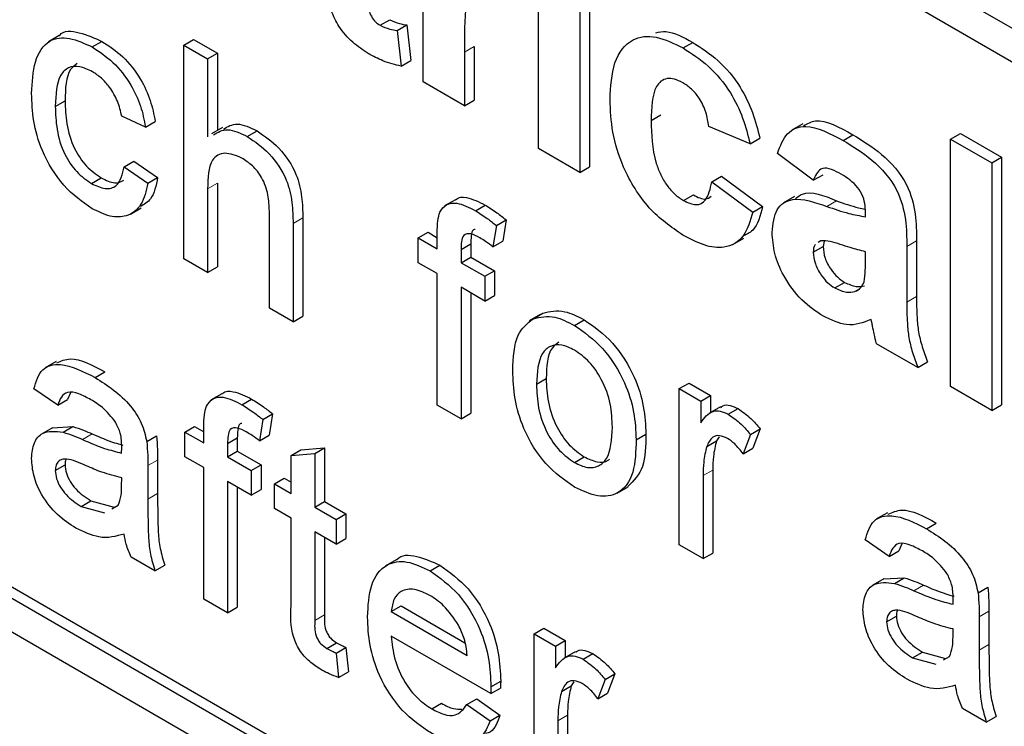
# Paper-space layout 'Blatt4' of a CAD drawing. Header units: millimetres. Extents: x 5 to 418, y 2 to 292.
# Tile 28 of 111: x 119.513 to 120.704, y 183.604 to 184.459. Entities that reach past the tile are written whole.
import ezdxf

# ---------------------------------------------------------------- set-up
doc = ezdxf.new("R2010")
doc.units = ezdxf.units.MM

psp = doc.layouts.new('Blatt4')

# ---------------------------------------------------------------- linework, layer by layer
at = {"color": 7, "linetype": 'Continuous', "lineweight": 25}
for p, q in [((117.6788, 186.2001), (122.1453, 183.6216)), ((122.1453, 183.5808), (117.6788, 186.1593)), ((116.1703, 185.6419), (122.0628, 182.2402)), ((117.6788, 184.8119), (122.0628, 182.281)), ((117.6906, 184.8187), (122.0746, 182.2878)), ((120.0007, 184.3833), (120.0007, 184.602)), ((120.1403, 184.3027), (120.1403, 184.5215)), ((120.1902, 184.4927), (120.1902, 184.2739)), ((120.202, 184.4995), (120.202, 184.2807)), ((119.9485, 184.4518), (119.9603, 184.4586)), ((119.9692, 184.4454), (119.9809, 184.4522)), ((119.9692, 184.4454), (119.9741, 184.4024)), ((119.9809, 184.4522), (119.9859, 184.4092)), ((119.5604, 184.4393), (119.5472, 184.4317)), ((119.6003, 184.4256), (119.6121, 184.4324)), ((119.7112, 184.4279), (119.723, 184.4347)), ((119.723, 184.4347), (119.7517, 184.4181)), ((120.3151, 184.4244), (120.3269, 184.4312)), ((119.7112, 184.1693), (119.7112, 184.4279)), ((119.7112, 184.4279), (119.7399, 184.4113)), ((119.7399, 184.4113), (119.7517, 184.4181)), ((119.7517, 184.4181), (119.7517, 184.3247)), ((120.0506, 184.4194), (120.0506, 184.3545)), ((120.0624, 184.4262), (120.0624, 184.3613)), ((119.7399, 184.4113), (119.7399, 184.3169)), ((119.9741, 184.4024), (119.9859, 184.4092)), ((120.0506, 184.3545), (120.0007, 184.3833)), ((119.5556, 184.3538), (119.5674, 184.3606)), ((120.0506, 184.3545), (120.0624, 184.3613)), ((119.6647, 184.3288), (119.636, 184.342)), ((119.6647, 184.3288), (119.6765, 184.3356)), ((120.2766, 184.3366), (120.2884, 184.3434)), ((119.758, 184.3283), (119.7447, 184.3207)), ((119.7879, 184.3173), (119.7997, 184.3241)), ((120.3963, 184.3084), (120.3464, 184.3295)), ((120.4599, 184.3326), (120.4466, 184.3249)), ((120.3963, 184.3084), (120.4081, 184.3152)), ((120.5088, 184.3126), (120.5206, 184.3194)), ((120.6389, 184.3142), (120.6507, 184.321)), ((120.6389, 184.3142), (120.6888, 184.2854)), ((120.6389, 184.0148), (120.6389, 184.3142)), ((120.6507, 184.321), (120.7006, 184.2922)), ((120.1902, 184.2739), (120.1403, 184.3027)), ((119.6389, 184.2807), (119.6507, 184.2875)), ((119.6507, 184.2875), (119.6794, 184.2676)), ((120.4727, 184.2643), (120.4295, 184.2969)), ((120.6888, 184.2854), (120.7006, 184.2922)), ((120.7006, 184.2922), (120.7006, 183.9928)), ((119.6389, 184.2807), (119.6676, 184.2608)), ((120.1902, 184.2739), (120.202, 184.2807)), ((120.6888, 184.2854), (120.6888, 183.986)), ((119.5994, 184.2604), (119.6112, 184.2672)), ((119.6676, 184.2608), (119.6794, 184.2676)), ((120.3498, 184.2624), (120.3615, 184.2692)), ((120.3498, 184.2624), (120.3996, 184.2259)), ((120.3615, 184.2692), (120.4114, 184.2327)), ((120.4727, 184.2643), (120.4845, 184.2711)), ((119.7399, 184.2541), (119.7399, 184.1528)), ((119.7517, 184.2609), (119.7517, 184.1596)), ((120.0397, 184.2409), (120.0264, 184.2333)), ((120.3158, 184.2398), (120.3276, 184.2466)), ((120.4499, 184.2447), (120.4367, 184.237)), ((119.6464, 184.2233), (119.6597, 184.231)), ((119.8146, 184.1097), (119.8146, 184.2271)), ((120.0639, 184.2276), (120.0757, 184.2344)), ((120.3996, 184.2259), (120.4114, 184.2327)), ((119.8551, 184.219), (119.8551, 184.0999)), ((120.0893, 184.2097), (120.1011, 184.2165)), ((120.1011, 184.2165), (120.097, 184.1906)), ((120.5359, 184.2202), (120.5359, 184.2256)), ((119.8433, 184.2122), (119.8433, 184.0931)), ((120.0893, 184.2097), (120.0852, 184.1838)), ((119.9948, 184.1946), (120.0066, 184.2014)), ((119.9948, 184.1647), (119.9948, 184.1946)), ((119.9948, 184.1946), (120.0178, 184.1813)), ((120.0066, 184.2014), (120.0178, 184.1949)), ((120.0178, 184.1813), (120.0178, 184.2005)), ((120.3754, 184.1868), (120.3887, 184.1944)), ((120.4819, 184.1913), (120.4788, 184.189)), ((120.5975, 184.1911), (120.5975, 184.1239)), ((120.0465, 184.1808), (120.0583, 184.1876)), ((120.0465, 184.1808), (120.0465, 184.1647)), ((120.0583, 184.1876), (120.0583, 184.1715)), ((120.0852, 184.1838), (120.097, 184.1906)), ((120.4727, 184.1773), (120.4845, 184.1841)), ((120.486, 184.1909), (120.4845, 184.1841)), ((120.5858, 184.1843), (120.5858, 184.1171)), ((119.7399, 184.1528), (119.7112, 184.1693)), ((120.0465, 184.1647), (120.0583, 184.1715)), ((120.0583, 184.1715), (120.087, 184.155)), ((120.5359, 184.1671), (120.5359, 184.1779)), ((119.7399, 184.1528), (119.7517, 184.1596)), ((120.0178, 184.1515), (119.9948, 184.1647)), ((120.0465, 184.1647), (120.0752, 184.1482)), ((120.0178, 183.9924), (120.0178, 184.1515)), ((120.0752, 184.1482), (120.087, 184.155)), ((120.0752, 184.1482), (120.0752, 184.1183)), ((120.087, 184.155), (120.087, 184.1251)), ((120.0752, 184.1183), (120.0465, 184.1349)), ((120.0465, 184.1349), (120.0465, 183.9758)), ((120.4988, 184.1341), (120.5106, 184.1409)), ((120.5229, 184.1299), (120.5286, 184.1332)), ((120.0583, 184.1281), (120.0583, 183.9826)), ((120.0752, 184.1183), (120.087, 184.1251)), ((119.8433, 184.0931), (119.8146, 184.1097)), ((119.8433, 184.0931), (119.8551, 184.0999)), ((120.1421, 184.1019), (120.1288, 184.0943)), ((120.1337, 184.0969), (120.1455, 184.1037)), ((120.1838, 184.0888), (120.1956, 184.0956)), ((120.5991, 184.0379), (120.5492, 184.0666)), ((119.5565, 184.0452), (119.5432, 184.0376)), ((120.5991, 184.0379), (120.6108, 184.0447)), ((119.6039, 184.0257), (119.6157, 184.0325)), ((120.1378, 184.0177), (120.1496, 184.0245)), ((119.5585, 183.9923), (119.5298, 184.0122)), ((120.3106, 184.0123), (120.3224, 184.0191)), ((120.3106, 183.8233), (120.3106, 184.0123)), ((120.3106, 184.0123), (120.3365, 183.9973)), ((120.3224, 184.0191), (120.3482, 184.0042)), ((120.6888, 183.986), (120.6389, 184.0148)), ((119.574, 184.0073), (119.5703, 183.9991)), ((119.7572, 184.0062), (119.744, 183.9986)), ((120.3365, 183.9973), (120.3482, 184.0042)), ((120.3482, 184.0042), (120.3482, 183.9834)), ((119.5585, 183.9923), (119.5703, 183.9991)), ((119.7814, 183.9929), (119.7932, 183.9997)), ((120.0465, 183.9758), (120.0178, 183.9924)), ((120.3365, 183.9973), (120.3365, 183.971)), ((120.3604, 183.9903), (120.3471, 183.9827)), ((120.6888, 183.986), (120.7006, 183.9928)), ((119.8068, 183.975), (119.8186, 183.9818)), ((119.8186, 183.9818), (119.8145, 183.9559)), ((120.0465, 183.9758), (120.0583, 183.9826)), ((120.3699, 183.9814), (120.3817, 183.9882)), ((119.5521, 183.965), (119.5389, 183.9574)), ((119.5521, 183.965), (119.5767, 183.9665)), ((119.565, 183.9597), (119.5767, 183.9665)), ((119.7123, 183.9598), (119.7241, 183.9667)), ((119.7241, 183.9667), (119.7353, 183.9602)), ((119.7353, 183.9466), (119.7353, 183.9658)), ((119.8068, 183.975), (119.8028, 183.9491)), ((119.6662, 183.9484), (119.678, 183.9552)), ((119.7123, 183.93), (119.7123, 183.9598)), ((119.7123, 183.9598), (119.7353, 183.9466)), ((119.764, 183.946), (119.7758, 183.9528)), ((119.7758, 183.9528), (119.7758, 183.9368)), ((119.8028, 183.9491), (119.8145, 183.9559)), ((120.2584, 183.9506), (120.2702, 183.9574)), ((120.3588, 183.954), (120.3556, 183.9492)), ((120.3967, 183.957), (120.3878, 183.9334)), ((120.3967, 183.957), (120.4085, 183.9638)), ((120.4085, 183.9638), (120.3996, 183.9402)), ((119.764, 183.946), (119.764, 183.93)), ((120.3438, 183.9424), (120.3556, 183.9492)), ((119.7353, 183.9168), (119.7123, 183.93)), ((119.764, 183.93), (119.7758, 183.9368)), ((119.764, 183.93), (119.7927, 183.9134)), ((119.7758, 183.9368), (119.8045, 183.9202)), ((119.841, 183.9316), (119.8528, 183.9384)), ((119.841, 183.9316), (119.8697, 183.9339)), ((119.841, 183.8856), (119.841, 183.9316)), ((119.8528, 183.9384), (119.8815, 183.9407)), ((119.8697, 183.9339), (119.8815, 183.9407)), ((119.8697, 183.9339), (119.8697, 183.869)), ((119.8815, 183.9407), (119.8815, 183.8758)), ((120.1838, 183.923), (120.1956, 183.9298)), ((120.3878, 183.9334), (120.3996, 183.9402)), ((119.5556, 183.9133), (119.5674, 183.9201)), ((119.6676, 183.9192), (119.6676, 183.8788)), ((119.6794, 183.926), (119.6794, 183.8856)), ((119.7927, 183.9134), (119.8045, 183.9202)), ((119.8045, 183.9202), (119.8045, 183.8904)), ((119.7353, 183.7576), (119.7353, 183.9168)), ((119.7927, 183.9134), (119.7927, 183.8836)), ((120.3393, 183.9071), (120.3393, 183.8067)), ((120.3511, 183.9139), (120.3511, 183.8135)), ((119.6359, 183.8949), (119.636, 183.9045)), ((119.7927, 183.8836), (119.764, 183.9002)), ((119.764, 183.9002), (119.764, 183.7411)), ((119.7758, 183.8934), (119.7758, 183.7479)), ((119.8209, 183.8972), (119.8327, 183.904)), ((119.8209, 183.8674), (119.8209, 183.8972)), ((119.8209, 183.8972), (119.841, 183.8856)), ((119.8327, 183.904), (119.841, 183.8992)), ((120.2356, 183.8859), (120.2489, 183.8936)), ((119.7927, 183.8836), (119.8045, 183.8904)), ((119.587, 183.8698), (119.5988, 183.8766)), ((119.587, 183.8698), (119.6152, 183.862)), ((119.5988, 183.8766), (119.627, 183.8688)), ((119.6242, 183.867), (119.6316, 183.8712)), ((119.8697, 183.869), (119.8815, 183.8758)), ((119.8815, 183.8758), (119.9073, 183.8609)), ((119.841, 183.8558), (119.8209, 183.8674)), ((119.8697, 183.869), (119.8955, 183.8541)), ((119.8955, 183.8541), (119.9073, 183.8609)), ((119.9073, 183.8609), (119.9073, 183.8311)), ((120.5624, 183.8623), (120.5491, 183.8547)), ((119.841, 183.7497), (119.841, 183.8558)), ((119.8955, 183.8541), (119.8955, 183.8243)), ((120.6098, 183.8428), (120.6216, 183.8497)), ((119.8955, 183.8243), (119.8697, 183.8392)), ((119.8697, 183.8392), (119.8697, 183.732)), ((119.8815, 183.8324), (119.8815, 183.7388)), ((119.8955, 183.8243), (119.9073, 183.8311)), ((120.3393, 183.8067), (120.3106, 183.8233)), ((120.5644, 183.8094), (120.5357, 183.8293)), ((120.5799, 183.8245), (120.5762, 183.8162)), ((120.3393, 183.8067), (120.3511, 183.8135)), ((120.5644, 183.8094), (120.5762, 183.8162)), ((119.6762, 183.7918), (119.6475, 183.8083)), ((119.6762, 183.7918), (119.688, 183.7986)), ((119.968, 183.8052), (119.9547, 183.7975)), ((120.009, 183.7919), (120.0208, 183.7987)), ((120.558, 183.7821), (120.5448, 183.7745)), ((120.558, 183.7821), (120.5826, 183.7836)), ((120.5709, 183.7768), (120.5826, 183.7836)), ((120.6721, 183.7655), (120.6839, 183.7723)), ((119.764, 183.7411), (119.7353, 183.7576)), ((119.764, 183.7411), (119.7758, 183.7479)), ((119.9621, 183.7427), (119.9739, 183.7495)), ((119.9621, 183.7427), (120.054, 183.6897)), ((119.9739, 183.7495), (120.0512, 183.7049)), ((120.6853, 183.7431), (120.6853, 183.7027)), ((120.5615, 183.7304), (120.5733, 183.7372)), ((120.6735, 183.7363), (120.6735, 183.6959)), ((120.1349, 183.7159), (120.1467, 183.7227)), ((120.1349, 183.5269), (120.1349, 183.7159)), ((120.1349, 183.7159), (120.1608, 183.701)), ((120.1467, 183.7227), (120.1726, 183.7078)), ((120.6418, 183.712), (120.6419, 183.7216)), ((119.8843, 183.6982), (119.896, 183.705)), ((120.0826, 183.6434), (119.9621, 183.7129)), ((120.1608, 183.701), (120.1726, 183.7078)), ((120.1726, 183.7078), (120.1726, 183.687)), ((119.8955, 183.6925), (119.9073, 183.6993)), ((119.8955, 183.6925), (119.8984, 183.663)), ((119.9073, 183.6993), (119.9102, 183.6698)), ((120.1608, 183.701), (120.1608, 183.6746)), ((120.1847, 183.694), (120.1714, 183.6863)), ((120.1942, 183.685), (120.206, 183.6918)), ((120.5929, 183.6869), (120.6047, 183.6937)), ((120.6047, 183.6937), (120.6329, 183.6859)), ((120.5929, 183.6869), (120.6212, 183.6791)), ((120.6301, 183.6841), (120.6375, 183.6883)), ((119.8984, 183.663), (119.9102, 183.6698)), ((120.2211, 183.6606), (120.2328, 183.6674)), ((120.2328, 183.6674), (120.2239, 183.6439)), ((120.0827, 183.6518), (120.0945, 183.6586)), ((120.1831, 183.6576), (120.1799, 183.6528)), ((120.2211, 183.6606), (120.2121, 183.6371)), ((120.0826, 183.6434), (120.0943, 183.6502)), ((120.1681, 183.646), (120.1799, 183.6528)), ((120.2121, 183.6371), (120.2239, 183.6439)), ((120.011, 183.625), (120.0228, 183.6318)), ((120.0537, 183.6302), (120.0655, 183.637)), ((120.0655, 183.637), (120.0936, 183.6175)), ((120.0537, 183.6302), (120.0818, 183.6106)), ((120.6821, 183.6089), (120.6534, 183.6254)), ((120.0818, 183.6106), (120.0936, 183.6175)), ((120.1636, 183.6107), (120.1636, 183.5104)), ((120.1754, 183.6175), (120.1754, 183.5172)), ((120.6821, 183.6089), (120.6939, 183.6157))]:
    psp.add_line(p, q, dxfattribs=at)
at = {"color": 7, "linetype": 'Continuous', "lineweight": 18}
for p, q in [((120.0506, 184.4194), (120.0624, 184.4262)), ((119.7399, 184.2541), (119.7517, 184.2609)), ((120.4892, 184.2328), (120.5009, 184.2396)), ((119.8433, 184.2122), (119.8551, 184.219)), ((120.5858, 184.1843), (120.5975, 184.1911)), ((120.5858, 184.1171), (120.5975, 184.1239)), ((119.5885, 183.9508), (119.6003, 183.9576)), ((119.6676, 183.9192), (119.6794, 183.926)), ((120.3393, 183.9071), (120.3511, 183.9139)), ((119.6676, 183.8788), (119.6794, 183.8856)), ((120.5944, 183.7679), (120.6062, 183.7747)), ((119.8697, 183.732), (119.8815, 183.7388)), ((120.6735, 183.7363), (120.6853, 183.7431)), ((120.6735, 183.6959), (120.6853, 183.7027)), ((120.1636, 183.6107), (120.1754, 183.6175))]:
    psp.add_line(p, q, dxfattribs=at)
psp.add_arc((115.1994, 176.8723), 7.9725, 50.30384, 69.70154, dxfattribs=at)
at = {"color": 7, "linetype": 'Continuous', "lineweight": 25}
for points, knots in [([(119.9343, 184.5042), (119.9343, 184.4952), (119.9345, 184.4841), (119.9348, 184.4703), (119.9377, 184.4626), (119.9427, 184.4558), (119.9465, 184.4531), (119.9485, 184.4518)], [0, 0, 0, 0, 0.5010407, 0.6262478, 0.7510825, 0.8753766, 1, 1, 1, 1]), ([(120.0828, 184.5009), (120.0785, 184.5029), (120.0698, 184.5069), (120.0566, 184.5001), (120.0504, 184.4687), (120.0505, 184.4391), (120.0506, 184.4194)], [0, 0, 0, 0, 0.124672, 0.248774, 0.498061, 1, 1, 1, 1]), ([(119.934, 184.4179), (119.9278, 184.422), (119.9154, 184.4302), (119.899, 184.4482), (119.8889, 184.4693), (119.887, 184.4815), (119.886, 184.4877)], [0, 0, 0, 0, 0.280585, 0.56042, 0.779437, 1, 1, 1, 1]), ([(119.9603, 184.4586), (119.9642, 184.4569), (119.9713, 184.4538), (119.978, 184.4527), (119.9809, 184.4522)], [0, 0, 0, 0, 0.559508, 1, 1, 1, 1]), ([(119.5606, 184.4391), (119.5607, 184.4393), (119.5653, 184.4462), (119.585, 184.4442), (119.6031, 184.4363), (119.6121, 184.4324)], [0, 0, 0, 0, 0.011465, 0.505148, 1, 1, 1, 1]), ([(119.9485, 184.4518), (119.9524, 184.4501), (119.9595, 184.447), (119.9662, 184.4459), (119.9692, 184.4454)], [0, 0, 0, 0, 0.559508, 1, 1, 1, 1]), ([(120.2821, 184.4427), (120.2862, 184.4436), (120.2993, 184.4463), (120.3156, 184.4374), (120.3269, 184.4312)], [0, 0, 0, 0, 0.305493, 1, 1, 1, 1]), ([(119.5269, 184.3695), (119.5276, 184.3828), (119.5291, 184.4093), (119.5453, 184.4353), (119.5724, 184.4386), (119.591, 184.4299), (119.6003, 184.4256)], [0, 0, 0, 0, 0.280838, 0.55968, 0.779579, 1, 1, 1, 1]), ([(119.6121, 184.4324), (119.6206, 184.4268), (119.6376, 184.4157), (119.6585, 184.3891), (119.6716, 184.3609), (119.6748, 184.344), (119.6765, 184.3356)], [0, 0, 0, 0, 0.280267, 0.559439, 0.779535, 1, 1, 1, 1]), ([(120.2268, 184.362), (120.2276, 184.3777), (120.2294, 184.409), (120.2505, 184.4367), (120.2821, 184.4407), (120.3041, 184.4298), (120.3151, 184.4244)], [0, 0, 0, 0, 0.280707, 0.559643, 0.779504, 1, 1, 1, 1]), ([(120.3269, 184.4312), (120.3372, 184.4246), (120.3578, 184.4115), (120.3839, 184.3803), (120.4003, 184.3463), (120.4055, 184.3256), (120.4081, 184.3152)], [0, 0, 0, 0, 0.2804572, 0.5593369, 0.7793833, 1, 1, 1, 1]), ([(119.6003, 184.4256), (119.6088, 184.42), (119.6258, 184.4089), (119.6467, 184.3823), (119.6598, 184.354), (119.6631, 184.3372), (119.6647, 184.3288)], [0, 0, 0, 0, 0.280267, 0.559439, 0.779535, 1, 1, 1, 1]), ([(119.9741, 184.4024), (119.9668, 184.4041), (119.9537, 184.4072), (119.9401, 184.4146), (119.934, 184.4179)], [0, 0, 0, 0, 0.559729, 1, 1, 1, 1]), ([(120.3151, 184.4244), (120.3254, 184.4178), (120.346, 184.4047), (120.3721, 184.3735), (120.3885, 184.3395), (120.3937, 184.3188), (120.3963, 184.3084)], [0, 0, 0, 0, 0.2804572, 0.5593369, 0.7793833, 1, 1, 1, 1]), ([(119.5822, 184.4058), (119.5792, 184.4035), (119.5682, 184.3951), (119.5678, 184.3752), (119.5674, 184.3606)], [0, 0, 0, 0, 0.265832, 1, 1, 1, 1]), ([(119.6005, 184.3957), (119.5953, 184.3982), (119.5848, 184.4033), (119.5711, 184.4015), (119.5571, 184.3882), (119.5562, 184.368), (119.5556, 184.3538)], [0, 0, 0, 0, 0.187089, 0.37388, 0.56073, 1, 1, 1, 1]), ([(119.636, 184.342), (119.6346, 184.348), (119.6317, 184.3599), (119.6224, 184.3763), (119.6115, 184.3886), (119.6042, 184.3933), (119.6005, 184.3957)], [0, 0, 0, 0, 0.280213, 0.559476, 0.779649, 1, 1, 1, 1]), ([(120.3147, 184.3824), (120.3114, 184.3841), (120.3048, 184.3874), (120.2956, 184.3879), (120.2881, 184.3847), (120.2774, 184.3713), (120.277, 184.352), (120.2766, 184.3366)], [0, 0, 0, 0, 0.125319, 0.250544, 0.375796, 0.501063, 1, 1, 1, 1]), ([(120.3464, 184.3295), (120.3455, 184.3352), (120.3436, 184.3465), (120.3358, 184.363), (120.3254, 184.3755), (120.3183, 184.3801), (120.3147, 184.3824)], [0, 0, 0, 0, 0.280561, 0.559648, 0.7796, 1, 1, 1, 1]), ([(119.6004, 184.23), (119.5885, 184.2383), (119.5647, 184.2549), (119.5393, 184.2971), (119.5282, 184.3366), (119.5273, 184.3585), (119.5269, 184.3695)], [0, 0, 0, 0, 0.279595, 0.558341, 0.778834, 1, 1, 1, 1]), ([(119.5674, 184.3606), (119.5677, 184.3515), (119.5683, 184.3332), (119.5764, 184.3045), (119.5928, 184.28), (119.6051, 184.2715), (119.6112, 184.2672)], [0, 0, 0, 0, 0.281276, 0.560536, 0.78011, 1, 1, 1, 1]), ([(120.3148, 184.1981), (120.3007, 184.2078), (120.2728, 184.2272), (120.2424, 184.2765), (120.2285, 184.3231), (120.2273, 184.349), (120.2268, 184.362)], [0, 0, 0, 0, 0.279707, 0.558485, 0.778934, 1, 1, 1, 1]), ([(119.5556, 184.3538), (119.5559, 184.3447), (119.5565, 184.3264), (119.5646, 184.2977), (119.581, 184.2732), (119.5933, 184.2647), (119.5994, 184.2604)], [0, 0, 0, 0, 0.281276, 0.560536, 0.78011, 1, 1, 1, 1]), ([(120.2766, 184.3366), (120.2769, 184.3198), (120.2773, 184.2987), (120.2877, 184.271), (120.2954, 184.2579), (120.3051, 184.2468), (120.3122, 184.2421), (120.3158, 184.2398)], [0, 0, 0, 0, 0.499313, 0.62455, 0.749763, 0.874784, 1, 1, 1, 1]), ([(120.461, 184.3304), (120.4656, 184.333), (120.4814, 184.3417), (120.5044, 184.3286), (120.5206, 184.3194)], [0, 0, 0, 0, 0.294246, 1, 1, 1, 1]), ([(119.7472, 184.3195), (119.7524, 184.3225), (119.7636, 184.329), (119.7795, 184.3214), (119.7879, 184.3173)], [0, 0, 0, 0, 0.470183, 1, 1, 1, 1]), ([(119.759, 184.3263), (119.7642, 184.3293), (119.7754, 184.3358), (119.7913, 184.3282), (119.7997, 184.3241)], [0, 0, 0, 0, 0.470183, 1, 1, 1, 1]), ([(119.7997, 184.3241), (119.8088, 184.318), (119.8268, 184.3058), (119.8481, 184.274), (119.8546, 184.2439), (119.8549, 184.2273), (119.8551, 184.219)], [0, 0, 0, 0, 0.2803178, 0.5583395, 0.7785536, 1, 1, 1, 1]), ([(120.4295, 184.2969), (120.4328, 184.3058), (120.4392, 184.3235), (120.4675, 184.3344), (120.4931, 184.3209), (120.5088, 184.3126)], [0, 0, 0, 0, 0.280773, 0.559844, 1, 1, 1, 1]), ([(119.7879, 184.3173), (119.797, 184.3112), (119.8151, 184.299), (119.8363, 184.2672), (119.8428, 184.2371), (119.8431, 184.2205), (119.8433, 184.2122)], [0, 0, 0, 0, 0.2803178, 0.5583395, 0.7785536, 1, 1, 1, 1]), ([(120.5088, 184.3126), (120.5204, 184.3056), (120.5435, 184.2918), (120.5755, 184.2563), (120.5857, 184.2158), (120.5858, 184.1949), (120.5858, 184.1843)], [0, 0, 0, 0, 0.281738, 0.560028, 0.778339, 1, 1, 1, 1]), ([(120.5206, 184.3194), (120.5322, 184.3124), (120.5553, 184.2986), (120.5873, 184.2631), (120.5975, 184.2226), (120.5975, 184.2017), (120.5975, 184.1911)], [0, 0, 0, 0, 0.281738, 0.560028, 0.778339, 1, 1, 1, 1]), ([(119.7815, 184.2912), (119.7743, 184.2942), (119.7601, 184.3), (119.7407, 184.2888), (119.7402, 184.2673), (119.7399, 184.2541)], [0, 0, 0, 0, 0.280205, 0.55932, 1, 1, 1, 1]), ([(119.8146, 184.2271), (119.8144, 184.2335), (119.8139, 184.2464), (119.807, 184.2669), (119.7944, 184.2828), (119.7858, 184.2884), (119.7815, 184.2912)], [0, 0, 0, 0, 0.281222, 0.559777, 0.779378, 1, 1, 1, 1]), ([(119.5994, 184.2604), (119.605, 184.2578), (119.6162, 184.2525), (119.6333, 184.2572), (119.6368, 184.2718), (119.6389, 184.2807)], [0, 0, 0, 0, 0.280899, 0.560906, 1, 1, 1, 1]), ([(120.5038, 184.2732), (120.4998, 184.2753), (120.492, 184.2795), (120.4789, 184.2788), (120.4751, 184.2698), (120.4727, 184.2643)], [0, 0, 0, 0, 0.281245, 0.560563, 1, 1, 1, 1]), ([(119.6112, 184.2672), (119.6169, 184.2644), (119.6274, 184.2592), (119.6352, 184.2627), (119.6387, 184.2643)], [0, 0, 0, 0, 0.548596, 1, 1, 1, 1]), ([(119.6794, 184.2676), (119.6775, 184.258), (119.6743, 184.2417), (119.6632, 184.2352), (119.6587, 184.2325)], [0, 0, 0, 0, 0.593899, 1, 1, 1, 1]), ([(120.3158, 184.2398), (120.321, 184.2374), (120.3314, 184.2326), (120.3454, 184.2405), (120.3481, 184.2541), (120.3498, 184.2624)], [0, 0, 0, 0, 0.28016, 0.558978, 1, 1, 1, 1]), ([(120.5359, 184.2256), (120.5358, 184.2291), (120.5355, 184.2361), (120.5322, 184.2479), (120.5211, 184.2631), (120.5109, 184.2691), (120.5038, 184.2732)], [0, 0, 0, 0, 0.1875362, 0.3743156, 0.5600244, 1, 1, 1, 1]), ([(118.028, 184.2603), (118.1073, 184.2315), (118.3378, 184.1475), (118.7251, 183.9736), (119.1889, 183.7252), (119.6535, 183.433), (120.0258, 183.1662), (120.2416, 182.995), (120.3049, 182.9449)], [0, 0, 0, 0, 0.106109, 0.308603, 0.511101, 0.713584, 0.916095, 1, 1, 1, 1]), ([(119.6676, 184.2608), (119.6655, 184.2516), (119.6612, 184.233), (119.6437, 184.2199), (119.6223, 184.2192), (119.6077, 184.2264), (119.6004, 184.23)], [0, 0, 0, 0, 0.280202, 0.55951, 0.779586, 1, 1, 1, 1]), ([(120.4513, 184.2423), (120.454, 184.2444), (120.4661, 184.254), (120.4857, 184.2459), (120.5009, 184.2396)], [0, 0, 0, 0, 0.2179599, 1, 1, 1, 1]), ([(120.04, 184.2406), (120.0403, 184.2409), (120.0433, 184.2443), (120.0558, 184.2443), (120.0681, 184.2382), (120.0757, 184.2344)], [0, 0, 0, 0, 0.041167, 0.414036, 1, 1, 1, 1]), ([(120.3276, 184.2466), (120.333, 184.2439), (120.3415, 184.2396), (120.3472, 184.2435), (120.3493, 184.245)], [0, 0, 0, 0, 0.628112, 1, 1, 1, 1]), ([(120.4229, 184.2013), (120.424, 184.2114), (120.4261, 184.2317), (120.4511, 184.2461), (120.4747, 184.2378), (120.4892, 184.2328)], [0, 0, 0, 0, 0.279667, 0.558309, 1, 1, 1, 1]), ([(120.5009, 184.2396), (120.5098, 184.2364), (120.5216, 184.2321), (120.5329, 184.23), (120.5356, 184.2295)], [0, 0, 0, 0, 0.759467, 1, 1, 1, 1]), ([(120.0208, 184.2258), (120.0233, 184.2293), (120.0282, 184.2363), (120.0436, 184.238), (120.0562, 184.2316), (120.0639, 184.2276)], [0, 0, 0, 0, 0.279458, 0.559661, 1, 1, 1, 1]), ([(120.0639, 184.2276), (120.0687, 184.2246), (120.0772, 184.2193), (120.0856, 184.2126), (120.0893, 184.2097)], [0, 0, 0, 0, 0.559945, 1, 1, 1, 1]), ([(120.0757, 184.2344), (120.0805, 184.2314), (120.089, 184.2261), (120.0974, 184.2194), (120.1011, 184.2165)], [0, 0, 0, 0, 0.559945, 1, 1, 1, 1]), ([(120.4114, 184.2327), (120.4086, 184.2216), (120.4044, 184.2045), (120.3917, 184.1987), (120.3873, 184.1968)], [0, 0, 0, 0, 0.655166, 1, 1, 1, 1]), ([(120.4892, 184.2328), (120.498, 184.2297), (120.5139, 184.2241), (120.5292, 184.2214), (120.5359, 184.2202)], [0, 0, 0, 0, 0.560213, 1, 1, 1, 1]), ([(120.0178, 184.2005), (120.0178, 184.2057), (120.0178, 184.2148), (120.0199, 184.2225), (120.0208, 184.2258)], [0, 0, 0, 0, 0.56037, 1, 1, 1, 1]), ([(120.3996, 184.2259), (120.3965, 184.2154), (120.3902, 184.1945), (120.3677, 184.181), (120.3408, 184.1845), (120.3234, 184.1936), (120.3148, 184.1981)], [0, 0, 0, 0, 0.280244, 0.559157, 0.779326, 1, 1, 1, 1]), ([(120.0638, 184.2049), (120.063, 184.2048), (120.0598, 184.2045), (120.0588, 184.1967), (120.0584, 184.1906), (120.0583, 184.1876)], [0, 0, 0, 0, 0.131284, 0.564968, 1, 1, 1, 1]), ([(120.0692, 184.1947), (120.0656, 184.1967), (120.0585, 184.2005), (120.0492, 184.1995), (120.0468, 184.1902), (120.0466, 184.1839), (120.0465, 184.1808)], [0, 0, 0, 0, 0.281469, 0.557719, 0.778516, 1, 1, 1, 1]), ([(120.0852, 184.1838), (120.0823, 184.186), (120.0769, 184.19), (120.0716, 184.1933), (120.0692, 184.1947)], [0, 0, 0, 0, 0.559924, 1, 1, 1, 1]), ([(120.4849, 184.0999), (120.476, 184.1058), (120.4583, 184.1175), (120.437, 184.1462), (120.4247, 184.1761), (120.4235, 184.1929), (120.4229, 184.2013)], [0, 0, 0, 0, 0.280489, 0.55953, 0.779597, 1, 1, 1, 1]), ([(120.5359, 184.1779), (120.5298, 184.1795), (120.5196, 184.182), (120.5053, 184.1868), (120.4932, 184.1907), (120.4856, 184.1911), (120.4819, 184.1913)], [0, 0, 0, 0, 0.3401931, 0.5603772, 0.7805083, 1, 1, 1, 1]), ([(120.4755, 184.1866), (120.4752, 184.1864), (120.4729, 184.1849), (120.4728, 184.1809), (120.4727, 184.1773)], [0, 0, 0, 0, 0.130405, 1, 1, 1, 1]), ([(120.4845, 184.1841), (120.485, 184.1796), (120.486, 184.1704), (120.4932, 184.1569), (120.5018, 184.1468), (120.5076, 184.1429), (120.5106, 184.1409)], [0, 0, 0, 0, 0.279294, 0.55914, 0.779446, 1, 1, 1, 1]), ([(120.4727, 184.1773), (120.4732, 184.1728), (120.4742, 184.1636), (120.4814, 184.1501), (120.49, 184.1399), (120.4958, 184.1361), (120.4988, 184.1341)], [0, 0, 0, 0, 0.279294, 0.55914, 0.779446, 1, 1, 1, 1]), ([(120.5341, 184.1415), (120.5347, 184.1461), (120.5359, 184.1542), (120.5359, 184.1632), (120.5359, 184.1671)], [0, 0, 0, 0, 0.559676, 1, 1, 1, 1]), ([(120.4988, 184.1341), (120.5036, 184.1319), (120.5124, 184.128), (120.5197, 184.1293), (120.5229, 184.1299)], [0, 0, 0, 0, 0.559341, 1, 1, 1, 1]), ([(120.5106, 184.1409), (120.5154, 184.1387), (120.5242, 184.1348), (120.5315, 184.1361), (120.5347, 184.1367)], [0, 0, 0, 0, 0.559341, 1, 1, 1, 1]), ([(120.5229, 184.1299), (120.5257, 184.1311), (120.5307, 184.1333), (120.533, 184.139), (120.5341, 184.1415)], [0, 0, 0, 0, 0.559867, 1, 1, 1, 1]), ([(120.5975, 184.1239), (120.5977, 184.1154), (120.5978, 184.1015), (120.5997, 184.0811), (120.6042, 184.0629), (120.6086, 184.0507), (120.6108, 184.0447)], [0, 0, 0, 0, 0.340129, 0.560069, 0.779965, 1, 1, 1, 1]), ([(120.1455, 184.1037), (120.154, 184.1056), (120.1692, 184.109), (120.1875, 184.0997), (120.1956, 184.0956)], [0, 0, 0, 0, 0.559033, 1, 1, 1, 1]), ([(120.5858, 184.1171), (120.5859, 184.1086), (120.5861, 184.0946), (120.5879, 184.0743), (120.5925, 184.0561), (120.5969, 184.0439), (120.5991, 184.0379)], [0, 0, 0, 0, 0.340129, 0.560069, 0.779965, 1, 1, 1, 1]), ([(120.1091, 184.0341), (120.1097, 184.05), (120.1109, 184.0783), (120.1268, 184.0912), (120.1337, 184.0969)], [0, 0, 0, 0, 0.560963, 1, 1, 1, 1]), ([(120.1337, 184.0969), (120.1422, 184.0988), (120.1574, 184.1022), (120.1757, 184.0929), (120.1838, 184.0888)], [0, 0, 0, 0, 0.559033, 1, 1, 1, 1]), ([(120.1956, 184.0956), (120.2074, 184.0873), (120.2309, 184.0708), (120.2565, 184.0295), (120.2687, 183.9901), (120.2697, 183.9683), (120.2702, 183.9574)], [0, 0, 0, 0, 0.279556, 0.5586, 0.778991, 1, 1, 1, 1]), ([(120.5427, 184.096), (120.5333, 184.0922), (120.5164, 184.0853), (120.4945, 184.0954), (120.4849, 184.0999)], [0, 0, 0, 0, 0.559709, 1, 1, 1, 1]), ([(120.5445, 184.0877), (120.5442, 184.0893), (120.5436, 184.092), (120.543, 184.0948), (120.5427, 184.096)], [0, 0, 0, 0, 0.560047, 1, 1, 1, 1]), ([(120.1838, 184.0888), (120.1956, 184.0805), (120.2191, 184.064), (120.2447, 184.0227), (120.2569, 183.9833), (120.2579, 183.9615), (120.2584, 183.9506)], [0, 0, 0, 0, 0.279556, 0.5586, 0.778991, 1, 1, 1, 1]), ([(120.5492, 184.0666), (120.5482, 184.0706), (120.5465, 184.0776), (120.5451, 184.0846), (120.5445, 184.0877)], [0, 0, 0, 0, 0.559958, 1, 1, 1, 1]), ([(120.1838, 184.0589), (120.1786, 184.0615), (120.168, 184.0665), (120.1543, 184.0646), (120.1398, 184.0519), (120.1386, 184.0318), (120.1378, 184.0177)], [0, 0, 0, 0, 0.187137, 0.374025, 0.561097, 1, 1, 1, 1]), ([(120.1648, 184.0685), (120.162, 184.0665), (120.1509, 184.0586), (120.1501, 184.039), (120.1496, 184.0245)], [0, 0, 0, 0, 0.254643, 1, 1, 1, 1]), ([(119.5574, 184.0434), (119.5626, 184.0457), (119.5787, 184.0527), (119.6008, 184.0407), (119.6157, 184.0325)], [0, 0, 0, 0, 0.323837, 1, 1, 1, 1]), ([(120.2297, 183.9656), (120.2293, 183.9748), (120.2286, 183.9932), (120.2185, 184.0219), (120.2022, 184.046), (120.1899, 184.0546), (120.1838, 184.0589)], [0, 0, 0, 0, 0.2810641, 0.5603164, 0.7801741, 1, 1, 1, 1]), ([(119.5298, 184.0122), (119.5324, 184.021), (119.5377, 184.0384), (119.566, 184.045), (119.5895, 184.0331), (119.6039, 184.0257)], [0, 0, 0, 0, 0.2804297, 0.5593032, 1, 1, 1, 1]), ([(119.6039, 184.0257), (119.6189, 184.0162), (119.6397, 184.0029), (119.6612, 183.9707), (119.6645, 183.9558), (119.6662, 183.9484)], [0, 0, 0, 0, 0.559253, 0.779195, 1, 1, 1, 1]), ([(120.1838, 183.8932), (120.1718, 183.9016), (120.1478, 183.9184), (120.1218, 183.9609), (120.1105, 184.0008), (120.1096, 184.023), (120.1091, 184.0341)], [0, 0, 0, 0, 0.279616, 0.558371, 0.778858, 1, 1, 1, 1]), ([(120.1496, 184.0245), (120.1499, 184.0151), (120.1506, 183.9966), (120.1603, 183.9674), (120.177, 183.9429), (120.1894, 183.9342), (120.1956, 183.9298)], [0, 0, 0, 0, 0.281129, 0.560384, 0.780159, 1, 1, 1, 1]), ([(120.1378, 184.0177), (120.1382, 184.0083), (120.1388, 183.9898), (120.1485, 183.9606), (120.1652, 183.9361), (120.1776, 183.9274), (120.1838, 183.923)], [0, 0, 0, 0, 0.281129, 0.560384, 0.780159, 1, 1, 1, 1]), ([(119.5988, 183.9989), (119.5939, 184.0015), (119.5841, 184.0068), (119.5706, 184.0097), (119.5623, 184.0028), (119.5598, 183.9958), (119.5585, 183.9923)], [0, 0, 0, 0, 0.280855, 0.559751, 0.7795, 1, 1, 1, 1]), ([(119.7384, 183.9911), (119.7408, 183.9946), (119.7457, 184.0015), (119.7612, 184.0033), (119.7737, 183.9968), (119.7814, 183.9929)], [0, 0, 0, 0, 0.279458, 0.559661, 1, 1, 1, 1]), ([(119.7575, 184.0058), (119.7578, 184.0062), (119.7608, 184.0096), (119.7733, 184.0095), (119.7857, 184.0034), (119.7932, 183.9997)], [0, 0, 0, 0, 0.041167, 0.414036, 1, 1, 1, 1]), ([(119.6286, 183.9717), (119.6234, 183.9781), (119.6141, 183.9896), (119.6035, 183.9961), (119.5988, 183.9989)], [0, 0, 0, 0, 0.557871, 1, 1, 1, 1]), ([(119.7353, 183.9658), (119.7353, 183.9709), (119.7354, 183.9801), (119.7374, 183.9877), (119.7384, 183.9911)], [0, 0, 0, 0, 0.56037, 1, 1, 1, 1]), ([(119.7814, 183.9929), (119.7862, 183.9899), (119.7947, 183.9846), (119.8031, 183.9779), (119.8068, 183.975)], [0, 0, 0, 0, 0.559945, 1, 1, 1, 1]), ([(119.7932, 183.9997), (119.798, 183.9967), (119.8065, 183.9914), (119.8149, 183.9847), (119.8186, 183.9818)], [0, 0, 0, 0, 0.559945, 1, 1, 1, 1]), ([(120.361, 183.9895), (120.3617, 183.9903), (120.3644, 183.9932), (120.372, 183.9926), (120.3784, 183.9896), (120.3817, 183.9882)], [0, 0, 0, 0, 0.1691554, 0.5845251, 1, 1, 1, 1]), ([(120.3365, 183.971), (120.3408, 183.9769), (120.3467, 183.9852), (120.3601, 183.986), (120.3666, 183.9829), (120.3699, 183.9814)], [0, 0, 0, 0, 0.559599, 0.779772, 1, 1, 1, 1]), ([(120.3699, 183.9814), (120.3752, 183.9777), (120.3846, 183.9712), (120.393, 183.9614), (120.3967, 183.957)], [0, 0, 0, 0, 0.559546, 1, 1, 1, 1]), ([(120.3817, 183.9882), (120.387, 183.9845), (120.3964, 183.978), (120.4048, 183.9682), (120.4085, 183.9638)], [0, 0, 0, 0, 0.559546, 1, 1, 1, 1]), ([(119.5767, 183.9665), (119.5811, 183.9651), (119.5889, 183.9625), (119.5968, 183.9591), (119.6003, 183.9576)], [0, 0, 0, 0, 0.559918, 1, 1, 1, 1]), ([(119.636, 183.942), (119.6359, 183.9474), (119.6357, 183.9569), (119.6308, 183.9672), (119.6286, 183.9717)], [0, 0, 0, 0, 0.561903, 1, 1, 1, 1]), ([(119.7867, 183.96), (119.7831, 183.962), (119.776, 183.9658), (119.7667, 183.9648), (119.7643, 183.9555), (119.7641, 183.9492), (119.764, 183.946)], [0, 0, 0, 0, 0.281469, 0.557719, 0.778516, 1, 1, 1, 1]), ([(119.7813, 183.9702), (119.7805, 183.9701), (119.7773, 183.9698), (119.7763, 183.962), (119.776, 183.9559), (119.7758, 183.9528)], [0, 0, 0, 0, 0.131284, 0.564968, 1, 1, 1, 1]), ([(120.1838, 183.923), (120.1891, 183.9205), (120.1998, 183.9155), (120.2134, 183.9178), (120.2278, 183.9309), (120.2289, 183.9513), (120.2297, 183.9656)], [0, 0, 0, 0, 0.1870444, 0.3739447, 0.5609834, 1, 1, 1, 1]), ([(119.5269, 183.928), (119.5275, 183.9346), (119.5288, 183.9479), (119.5414, 183.9623), (119.556, 183.9607), (119.565, 183.9597)], [0, 0, 0, 0, 0.280458, 0.560983, 1, 1, 1, 1]), ([(119.565, 183.9597), (119.5693, 183.9583), (119.5771, 183.9557), (119.5851, 183.9523), (119.5885, 183.9508)], [0, 0, 0, 0, 0.559918, 1, 1, 1, 1]), ([(119.6003, 183.9576), (119.6093, 183.9537), (119.6218, 183.9482), (119.6339, 183.945), (119.6373, 183.9441)], [0, 0, 0, 0, 0.719639, 1, 1, 1, 1]), ([(119.678, 183.9552), (119.6785, 183.9496), (119.6794, 183.9397), (119.6794, 183.9302), (119.6794, 183.926)], [0, 0, 0, 0, 0.559817, 1, 1, 1, 1]), ([(119.8028, 183.9491), (119.7998, 183.9513), (119.7945, 183.9553), (119.7891, 183.9586), (119.7867, 183.96)], [0, 0, 0, 0, 0.559924, 1, 1, 1, 1]), ([(120.2702, 183.9574), (120.27, 183.9432), (120.2696, 183.9154), (120.2554, 183.901), (120.2485, 183.894)], [0, 0, 0, 0, 0.512915, 1, 1, 1, 1]), ([(120.3688, 183.9522), (120.3655, 183.9536), (120.359, 183.9565), (120.3491, 183.9538), (120.3458, 183.9467), (120.3438, 183.9424)], [0, 0, 0, 0, 0.280305, 0.560911, 1, 1, 1, 1]), ([(119.5885, 183.9508), (119.5975, 183.9469), (119.6135, 183.94), (119.629, 183.9361), (119.6359, 183.9344)], [0, 0, 0, 0, 0.560185, 1, 1, 1, 1]), ([(119.6359, 183.9344), (119.6359, 183.9358), (119.6359, 183.9384), (119.636, 183.9409), (119.636, 183.942)], [0, 0, 0, 0, 0.560023, 1, 1, 1, 1]), ([(119.6662, 183.9484), (119.6667, 183.9428), (119.6676, 183.9329), (119.6676, 183.9234), (119.6676, 183.9192)], [0, 0, 0, 0, 0.559817, 1, 1, 1, 1]), ([(120.2584, 183.9506), (120.258, 183.9367), (120.2572, 183.9091), (120.2397, 183.8839), (120.2124, 183.88), (120.1934, 183.8888), (120.1838, 183.8932)], [0, 0, 0, 0, 0.281033, 0.559513, 0.779602, 1, 1, 1, 1]), ([(120.3438, 183.9424), (120.3423, 183.9363), (120.3397, 183.9253), (120.3394, 183.9127), (120.3393, 183.9071)], [0, 0, 0, 0, 0.559888, 1, 1, 1, 1]), ([(120.3556, 183.9492), (120.3541, 183.9431), (120.3515, 183.9321), (120.3512, 183.9195), (120.3511, 183.9139)], [0, 0, 0, 0, 0.559888, 1, 1, 1, 1]), ([(120.3878, 183.9334), (120.3845, 183.9377), (120.3787, 183.9454), (120.3718, 183.9501), (120.3688, 183.9522)], [0, 0, 0, 0, 0.560116, 1, 1, 1, 1]), ([(120.1956, 183.9298), (120.2008, 183.9274), (120.2113, 183.9226), (120.222, 183.9231), (120.2256, 183.9266), (120.2261, 183.9271)], [0, 0, 0, 0, 0.465388, 0.930416, 1, 1, 1, 1]), ([(119.5805, 183.8437), (119.573, 183.8485), (119.558, 183.8581), (119.5395, 183.8814), (119.5284, 183.9068), (119.5274, 183.9209), (119.5269, 183.928)], [0, 0, 0, 0, 0.280815, 0.55969, 0.779696, 1, 1, 1, 1]), ([(119.5928, 183.9191), (119.5846, 183.9228), (119.5744, 183.9275), (119.5635, 183.9271), (119.5592, 183.9246), (119.5562, 183.92), (119.5558, 183.9155), (119.5556, 183.9133)], [0, 0, 0, 0, 0.50028, 0.625326, 0.750269, 0.875147, 1, 1, 1, 1]), ([(119.5687, 183.9271), (119.5686, 183.9269), (119.5675, 183.9252), (119.5675, 183.9225), (119.5674, 183.9201)], [0, 0, 0, 0, 0.114706, 1, 1, 1, 1]), ([(119.5674, 183.9201), (119.5677, 183.9168), (119.5683, 183.9103), (119.5734, 183.8998), (119.5833, 183.8866), (119.5924, 183.8807), (119.5988, 183.8766)], [0, 0, 0, 0, 0.186565, 0.373467, 0.560613, 1, 1, 1, 1]), ([(119.636, 183.9045), (119.6281, 183.9065), (119.6139, 183.9101), (119.5992, 183.9163), (119.5928, 183.9191)], [0, 0, 0, 0, 0.5597597, 1, 1, 1, 1]), ([(119.5556, 183.9133), (119.5559, 183.91), (119.5565, 183.9035), (119.5616, 183.893), (119.5715, 183.8798), (119.5806, 183.8739), (119.587, 183.8698)], [0, 0, 0, 0, 0.186565, 0.373467, 0.560613, 1, 1, 1, 1]), ([(119.6316, 183.8712), (119.6331, 183.875), (119.6357, 183.882), (119.6358, 183.891), (119.6359, 183.8949)], [0, 0, 0, 0, 0.558995, 1, 1, 1, 1]), ([(119.6794, 183.8856), (119.6794, 183.8761), (119.6795, 183.8605), (119.68, 183.8385), (119.6819, 183.8191), (119.6859, 183.8054), (119.688, 183.7986)], [0, 0, 0, 0, 0.340206, 0.560339, 0.780175, 1, 1, 1, 1]), ([(119.6676, 183.8788), (119.6676, 183.8693), (119.6677, 183.8537), (119.6683, 183.8317), (119.6701, 183.8123), (119.6742, 183.7986), (119.6762, 183.7918)], [0, 0, 0, 0, 0.340206, 0.560339, 0.780175, 1, 1, 1, 1]), ([(120.5357, 183.8293), (120.5383, 183.8381), (120.5436, 183.8555), (120.5719, 183.8621), (120.5954, 183.8502), (120.6098, 183.8428)], [0, 0, 0, 0, 0.2804297, 0.5593032, 1, 1, 1, 1]), ([(120.5633, 183.8605), (120.5685, 183.8628), (120.5846, 183.8698), (120.6067, 183.8578), (120.6216, 183.8497)], [0, 0, 0, 0, 0.323837, 1, 1, 1, 1]), ([(119.6389, 183.8365), (119.6291, 183.8337), (119.6116, 183.8288), (119.59, 183.8391), (119.5805, 183.8437)], [0, 0, 0, 0, 0.559971, 1, 1, 1, 1]), ([(119.6475, 183.8083), (119.6452, 183.8137), (119.6411, 183.8232), (119.6396, 183.8324), (119.6389, 183.8365)], [0, 0, 0, 0, 0.559697, 1, 1, 1, 1]), ([(120.6098, 183.8428), (120.6248, 183.8333), (120.6456, 183.82), (120.6671, 183.7878), (120.6704, 183.7729), (120.6721, 183.7655)], [0, 0, 0, 0, 0.559253, 0.779195, 1, 1, 1, 1]), ([(120.6047, 183.816), (120.5998, 183.8186), (120.59, 183.8239), (120.5765, 183.8268), (120.5682, 183.8199), (120.5657, 183.8129), (120.5644, 183.8094)], [0, 0, 0, 0, 0.280855, 0.559751, 0.7795, 1, 1, 1, 1]), ([(119.9683, 183.8048), (119.9685, 183.8051), (119.9736, 183.812), (119.993, 183.8114), (120.0115, 183.8029), (120.0208, 183.7987)], [0, 0, 0, 0, 0.024421, 0.511721, 1, 1, 1, 1]), ([(120.6345, 183.7888), (120.6293, 183.7952), (120.62, 183.8068), (120.6094, 183.8132), (120.6047, 183.816)], [0, 0, 0, 0, 0.557871, 1, 1, 1, 1]), ([(119.9334, 183.7361), (119.9341, 183.7497), (119.9355, 183.7769), (119.9537, 183.8009), (119.9805, 183.8056), (119.9995, 183.7965), (120.009, 183.7919)], [0, 0, 0, 0, 0.2807476, 0.5597747, 0.7796663, 1, 1, 1, 1]), ([(120.0208, 183.7987), (120.0327, 183.7902), (120.0564, 183.7734), (120.0817, 183.7311), (120.0931, 183.6916), (120.094, 183.6696), (120.0945, 183.6586)], [0, 0, 0, 0, 0.279366, 0.558398, 0.778885, 1, 1, 1, 1]), ([(120.009, 183.7919), (120.0209, 183.7834), (120.0447, 183.7666), (120.0699, 183.7243), (120.0813, 183.6848), (120.0822, 183.6628), (120.0827, 183.6518)], [0, 0, 0, 0, 0.279366, 0.558398, 0.778885, 1, 1, 1, 1]), ([(120.6419, 183.7591), (120.6418, 183.7645), (120.6416, 183.774), (120.6367, 183.7843), (120.6345, 183.7888)], [0, 0, 0, 0, 0.561903, 1, 1, 1, 1]), ([(120.5328, 183.7451), (120.5334, 183.7517), (120.5347, 183.765), (120.5473, 183.7794), (120.5619, 183.7778), (120.5709, 183.7768)], [0, 0, 0, 0, 0.280458, 0.560983, 1, 1, 1, 1]), ([(120.5709, 183.7768), (120.5752, 183.7754), (120.583, 183.7729), (120.591, 183.7694), (120.5944, 183.7679)], [0, 0, 0, 0, 0.559918, 1, 1, 1, 1]), ([(120.5826, 183.7836), (120.587, 183.7822), (120.5948, 183.7797), (120.6027, 183.7762), (120.6062, 183.7747)], [0, 0, 0, 0, 0.559918, 1, 1, 1, 1]), ([(120.6062, 183.7747), (120.6152, 183.7708), (120.6277, 183.7653), (120.6398, 183.7621), (120.6432, 183.7612)], [0, 0, 0, 0, 0.719639, 1, 1, 1, 1]), ([(120.0089, 183.7621), (120.0025, 183.7652), (119.9897, 183.7714), (119.9743, 183.7688), (119.9644, 183.7587), (119.9629, 183.748), (119.9621, 183.7427)], [0, 0, 0, 0, 0.28019, 0.559728, 0.779642, 1, 1, 1, 1]), ([(120.0434, 183.7263), (120.0377, 183.7348), (120.0275, 183.7501), (120.0146, 183.7584), (120.0089, 183.7621)], [0, 0, 0, 0, 0.558512, 1, 1, 1, 1]), ([(120.5944, 183.7679), (120.6034, 183.7641), (120.6194, 183.7571), (120.6349, 183.7532), (120.6418, 183.7515)], [0, 0, 0, 0, 0.560185, 1, 1, 1, 1]), ([(120.6721, 183.7655), (120.6726, 183.7599), (120.6735, 183.75), (120.6735, 183.7405), (120.6735, 183.7363)], [0, 0, 0, 0, 0.559817, 1, 1, 1, 1]), ([(120.6839, 183.7723), (120.6844, 183.7667), (120.6853, 183.7568), (120.6853, 183.7473), (120.6853, 183.7431)], [0, 0, 0, 0, 0.559817, 1, 1, 1, 1]), ([(120.6418, 183.7515), (120.6418, 183.7529), (120.6418, 183.7555), (120.6419, 183.758), (120.6419, 183.7591)], [0, 0, 0, 0, 0.560023, 1, 1, 1, 1]), ([(119.8782, 183.6718), (119.8736, 183.6746), (119.8646, 183.6802), (119.8517, 183.6937), (119.8393, 183.7198), (119.8403, 183.7374), (119.841, 183.7497)], [0, 0, 0, 0, 0.187433, 0.373821, 0.559462, 1, 1, 1, 1]), ([(119.8815, 183.7388), (119.8811, 183.7327), (119.8806, 183.7252), (119.8851, 183.7151), (119.8894, 183.7091), (119.8934, 183.7066), (119.896, 183.705)], [0, 0, 0, 0, 0.499596, 0.625239, 0.750354, 1, 1, 1, 1]), ([(120.5864, 183.6608), (120.5789, 183.6656), (120.5639, 183.6752), (120.5454, 183.6985), (120.5344, 183.7239), (120.5333, 183.738), (120.5328, 183.7451)], [0, 0, 0, 0, 0.280815, 0.55969, 0.779696, 1, 1, 1, 1]), ([(120.5987, 183.7362), (120.5905, 183.7399), (120.5803, 183.7446), (120.5694, 183.7442), (120.5651, 183.7417), (120.5621, 183.7371), (120.5617, 183.7327), (120.5615, 183.7304)], [0, 0, 0, 0, 0.50028, 0.625326, 0.750269, 0.875147, 1, 1, 1, 1]), ([(120.5747, 183.7442), (120.5745, 183.744), (120.5734, 183.7423), (120.5734, 183.7396), (120.5733, 183.7372)], [0, 0, 0, 0, 0.114706, 1, 1, 1, 1]), ([(119.8697, 183.732), (119.8693, 183.7259), (119.8689, 183.7184), (119.8733, 183.7083), (119.8777, 183.7023), (119.8816, 183.6998), (119.8843, 183.6982)], [0, 0, 0, 0, 0.499596, 0.625239, 0.750354, 1, 1, 1, 1]), ([(120.0106, 183.5954), (119.9985, 183.6037), (119.9743, 183.6201), (119.9473, 183.6621), (119.9349, 183.7026), (119.9339, 183.7249), (119.9334, 183.7361)], [0, 0, 0, 0, 0.279952, 0.558661, 0.778994, 1, 1, 1, 1]), ([(120.054, 183.6897), (120.0532, 183.6964), (120.0519, 183.7085), (120.046, 183.7209), (120.0434, 183.7263)], [0, 0, 0, 0, 0.560674, 1, 1, 1, 1]), ([(120.5615, 183.7304), (120.5618, 183.7271), (120.5624, 183.7206), (120.5675, 183.7101), (120.5774, 183.6969), (120.5865, 183.691), (120.5929, 183.6869)], [0, 0, 0, 0, 0.186565, 0.373467, 0.560613, 1, 1, 1, 1]), ([(120.5733, 183.7372), (120.5736, 183.7339), (120.5742, 183.7274), (120.5793, 183.7169), (120.5892, 183.7037), (120.5983, 183.6978), (120.6047, 183.6937)], [0, 0, 0, 0, 0.186565, 0.373467, 0.560613, 1, 1, 1, 1]), ([(120.6419, 183.7216), (120.634, 183.7236), (120.6198, 183.7272), (120.6051, 183.7334), (120.5987, 183.7362)], [0, 0, 0, 0, 0.55976, 1, 1, 1, 1]), ([(119.896, 183.705), (119.8981, 183.7038), (119.9019, 183.7018), (119.9057, 183.7001), (119.9073, 183.6993)], [0, 0, 0, 0, 0.5599652, 1, 1, 1, 1]), ([(119.9621, 183.7129), (119.963, 183.7038), (119.9648, 183.6857), (119.9768, 183.6583), (119.9935, 183.6368), (120.0052, 183.6289), (120.011, 183.625)], [0, 0, 0, 0, 0.280633, 0.559687, 0.779661, 1, 1, 1, 1]), ([(120.6375, 183.6883), (120.639, 183.6922), (120.6416, 183.6991), (120.6417, 183.7081), (120.6418, 183.712)], [0, 0, 0, 0, 0.5589946, 1, 1, 1, 1]), ([(120.6853, 183.7027), (120.6853, 183.6932), (120.6854, 183.6776), (120.6859, 183.6556), (120.6878, 183.6362), (120.6919, 183.6225), (120.6939, 183.6157)], [0, 0, 0, 0, 0.3402059, 0.5603391, 0.7801747, 1, 1, 1, 1]), ([(119.8843, 183.6982), (119.8864, 183.697), (119.8901, 183.695), (119.8939, 183.6933), (119.8955, 183.6925)], [0, 0, 0, 0, 0.5599652, 1, 1, 1, 1]), ([(120.1853, 183.6931), (120.186, 183.6939), (120.1887, 183.6968), (120.1963, 183.6962), (120.2028, 183.6933), (120.206, 183.6918)], [0, 0, 0, 0, 0.1691554, 0.5845251, 1, 1, 1, 1]), ([(120.206, 183.6918), (120.2113, 183.6882), (120.2207, 183.6816), (120.2291, 183.6718), (120.2328, 183.6674)], [0, 0, 0, 0, 0.559546, 1, 1, 1, 1]), ([(120.6735, 183.6959), (120.6735, 183.6864), (120.6736, 183.6708), (120.6742, 183.6488), (120.676, 183.6294), (120.6801, 183.6157), (120.6821, 183.6089)], [0, 0, 0, 0, 0.3402059, 0.5603391, 0.7801747, 1, 1, 1, 1]), ([(120.1608, 183.6746), (120.1651, 183.6806), (120.171, 183.6888), (120.1844, 183.6896), (120.1909, 183.6865), (120.1942, 183.685)], [0, 0, 0, 0, 0.559599, 0.779772, 1, 1, 1, 1]), ([(120.1942, 183.685), (120.1995, 183.6814), (120.2089, 183.6748), (120.2173, 183.665), (120.2211, 183.6606)], [0, 0, 0, 0, 0.559546, 1, 1, 1, 1]), ([(119.8984, 183.663), (119.8946, 183.6643), (119.888, 183.6666), (119.8812, 183.6703), (119.8782, 183.6718)], [0, 0, 0, 0, 0.560078, 1, 1, 1, 1]), ([(120.0945, 183.6586), (120.0945, 183.657), (120.0944, 183.6542), (120.0944, 183.6514), (120.0943, 183.6502)], [0, 0, 0, 0, 0.559999, 1, 1, 1, 1]), ([(120.1931, 183.6558), (120.1898, 183.6572), (120.1833, 183.6601), (120.1734, 183.6575), (120.1701, 183.6504), (120.1681, 183.646)], [0, 0, 0, 0, 0.280305, 0.560911, 1, 1, 1, 1]), ([(120.2121, 183.6371), (120.2088, 183.6414), (120.203, 183.649), (120.1961, 183.6537), (120.1931, 183.6558)], [0, 0, 0, 0, 0.560116, 1, 1, 1, 1]), ([(120.6448, 183.6536), (120.635, 183.6508), (120.6175, 183.6459), (120.5959, 183.6562), (120.5864, 183.6608)], [0, 0, 0, 0, 0.559971, 1, 1, 1, 1]), ([(120.0827, 183.6518), (120.0827, 183.6502), (120.0826, 183.6474), (120.0826, 183.6446), (120.0826, 183.6434)], [0, 0, 0, 0, 0.559999, 1, 1, 1, 1]), ([(120.1681, 183.646), (120.1666, 183.6399), (120.164, 183.629), (120.1638, 183.6163), (120.1636, 183.6107)], [0, 0, 0, 0, 0.559888, 1, 1, 1, 1]), ([(120.1799, 183.6528), (120.1784, 183.6467), (120.1758, 183.6358), (120.1755, 183.6231), (120.1754, 183.6175)], [0, 0, 0, 0, 0.559888, 1, 1, 1, 1]), ([(120.6534, 183.6254), (120.6511, 183.6308), (120.647, 183.6403), (120.6455, 183.6495), (120.6448, 183.6536)], [0, 0, 0, 0, 0.5596973, 1, 1, 1, 1]), ([(120.0228, 183.6318), (120.0278, 183.6291), (120.0365, 183.6244), (120.0441, 183.6246), (120.0473, 183.6247)], [0, 0, 0, 0, 0.580827, 1, 1, 1, 1]), ([(120.011, 183.625), (120.016, 183.6225), (120.0258, 183.6174), (120.0428, 183.6158), (120.0495, 183.6248), (120.0537, 183.6302)], [0, 0, 0, 0, 0.281282, 0.561906, 1, 1, 1, 1]), ([(120.0818, 183.6106), (120.0786, 183.6031), (120.0721, 183.588), (120.0471, 183.5784), (120.0244, 183.5889), (120.0106, 183.5954)], [0, 0, 0, 0, 0.280613, 0.560833, 1, 1, 1, 1]), ([(120.0936, 183.6175), (120.0908, 183.6091), (120.0872, 183.5984), (120.0783, 183.5956), (120.0763, 183.595)], [0, 0, 0, 0, 0.776004, 1, 1, 1, 1])]:
    psp.add_open_spline(points, degree=3, knots=knots, dxfattribs=at)

doc.saveas('drawing.dxf')
